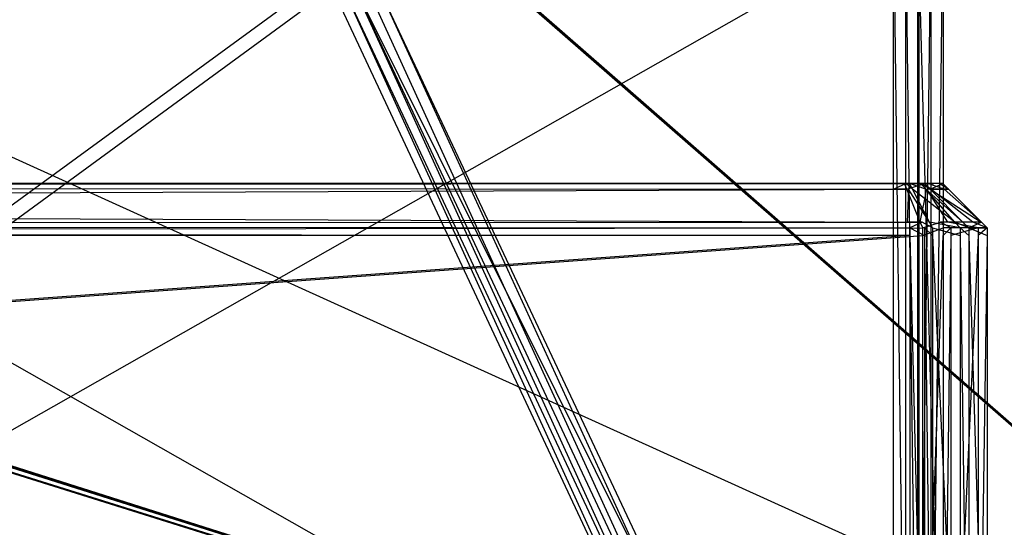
# Model space of a CAD drawing. Extents: x 0 to 1.6, y -0.5 to 0.
# Tile 153 of 192: x 1.5615 to 1.5837, y -0.4895 to -0.4781. Entities that reach past the tile are written whole.
import ezdxf

# ---------------------------------------------------------------- set-up
doc = ezdxf.new("R2010")
doc.units = 0
for name, color, linetype in [('L16_KORPUS1_0___REPLACEMTFOREMP', 7, 'CONTINUOUS'), ('L33_REGALELEMENT_0___REPLACEMTF', 7, 'CONTINUOUS'), ('L63_FRONT_FINION_2___REPLACEMTF', 7, 'CONTINUOUS'), ('L64_FRONT_FINION_1___REPLACEMTF', 7, 'CONTINUOUS'), ('L65_ABDECKPL_0___REPLACEMTFOREM', 7, 'CONTINUOUS')]:
    doc.layers.add(name, color=color, linetype=linetype)

msp = doc.modelspace()

# ---------------------------------------------------------------- linework, layer by layer
at = {"layer": 'L16_KORPUS1_0___REPLACEMTFOREMP', "color": 8}
for points, invisible_edges in [([(1.597088, -0.000594), (0.5, -0.497406), (0.5, -0.000594), (1.597088, -0.000594)], 13), ([(0.5, -0.497406), (1.597088, -0.000594), (1.597091, -0.497406), (0.5, -0.497406)], 10), ([(1.597091, -0.497404, 0.00769), (0.5, -0.000596, 0.00769), (0.5, -0.497404, 0.00769), (1.597091, -0.497404, 0.00769)], 13), ([(0.5, -0.000596, 0.00769), (1.597091, -0.497404, 0.00769), (1.597088, -0.000596, 0.00769), (0.5, -0.000596, 0.00769)], 10)]:
    msp.add_3dface(points, dxfattribs=dict(at, invisible_edges=invisible_edges))
at = {"layer": 'L33_REGALELEMENT_0___REPLACEMTF', "color": 40}
for points, invisible_edges in [([(1.581195, -0.497141, 0.345723), (1.543462, -0.475716, 0.345657), (1.543462, -0.497141, 0.345657), (1.581195, -0.497141, 0.345723)], 13), ([(1.543462, -0.475716, 0.345657), (1.581195, -0.497141, 0.345723), (1.581195, -0.475716, 0.345723), (1.543462, -0.475716, 0.345657)], 14), ([(1.581779, -0.475716, 0.012565), (1.544046, -0.497141, 0.012499), (1.544046, -0.475716, 0.012499), (1.581779, -0.475716, 0.012565)], 13), ([(1.544046, -0.497141, 0.012499), (1.581779, -0.475716, 0.012565), (1.581779, -0.497141, 0.012565), (1.544046, -0.497141, 0.012499)], 14), ([(1.58147, -0.497141, 0.345724), (1.581195, -0.475716, 0.345723), (1.581195, -0.497141, 0.345723), (1.58147, -0.497141, 0.345724)], 13), ([(1.581195, -0.475716, 0.345723), (1.58147, -0.497141, 0.345724), (1.58147, -0.475716, 0.345724), (1.581195, -0.475716, 0.345723)], 14), ([(1.581739, -0.497141, 0.345724), (1.58147, -0.475716, 0.345724), (1.58147, -0.497141, 0.345724), (1.581739, -0.497141, 0.345724)], 13), ([(1.58147, -0.475716, 0.345724), (1.581739, -0.497141, 0.345724), (1.581739, -0.475716, 0.345724), (1.58147, -0.475716, 0.345724)], 14), ([(1.58174, -0.497141, 0.345493), (1.581739, -0.475716, 0.345724), (1.581739, -0.497141, 0.345724), (1.58174, -0.497141, 0.345493)], 13), ([(1.581739, -0.475716, 0.345724), (1.58174, -0.497141, 0.345493), (1.58174, -0.475716, 0.345493), (1.581739, -0.475716, 0.345724)], 14), ([(1.582322, -0.497141, 0.012915), (1.58174, -0.475716, 0.345493), (1.58174, -0.497141, 0.345493), (1.582322, -0.497141, 0.012915)], 13), ([(1.58174, -0.475716, 0.345493), (1.582322, -0.497141, 0.012915), (1.582322, -0.475716, 0.012915), (1.58174, -0.475716, 0.345493)], 14), ([(1.582053, -0.475716, 0.012565), (1.581779, -0.497141, 0.012565), (1.581779, -0.475716, 0.012565), (1.582053, -0.475716, 0.012565)], 13), ([(1.581779, -0.497141, 0.012565), (1.582053, -0.475716, 0.012565), (1.582053, -0.497141, 0.012565), (1.581779, -0.497141, 0.012565)], 14), ([(1.582322, -0.475716, 0.012566), (1.582053, -0.497141, 0.012565), (1.582053, -0.475716, 0.012565), (1.582322, -0.475716, 0.012566)], 13), ([(1.582053, -0.497141, 0.012565), (1.582322, -0.475716, 0.012566), (1.582322, -0.497141, 0.012566), (1.582053, -0.497141, 0.012565)], 14), ([(1.582322, -0.497141, 0.012566), (1.582322, -0.475716, 0.012915), (1.582322, -0.497141, 0.012915), (1.582322, -0.497141, 0.012566)], 13), ([(1.582322, -0.475716, 0.012915), (1.582322, -0.497141, 0.012566), (1.582322, -0.475716, 0.012566), (1.582322, -0.475716, 0.012915)], 14), ([(1.568392, -0.477095, 0.332371), (1.540756, -0.497258, 0.342269), (1.533127, -0.477095, 0.332309), (1.568392, -0.477095, 0.332371)], 13), ([(1.541327, -0.497258, 0.015734), (1.568931, -0.477095, 0.024127), (1.533667, -0.477095, 0.024065), (1.541327, -0.497258, 0.015734)], 13), ([(1.540756, -0.497258, 0.342269), (1.568392, -0.477095, 0.332371), (1.577842, -0.497258, 0.342334), (1.540756, -0.497258, 0.342269)], 14), ([(1.568931, -0.477095, 0.024127), (1.541327, -0.497258, 0.015734), (1.578414, -0.497258, 0.015799), (1.568931, -0.477095, 0.024127)], 14), ([(1.568648, -0.477095, 0.332371), (1.577842, -0.497258, 0.342334), (1.568392, -0.477095, 0.332371), (1.568648, -0.477095, 0.332371)], 13), ([(1.5689, -0.477095, 0.332372), (1.578112, -0.497258, 0.342335), (1.568648, -0.477095, 0.332371), (1.5689, -0.477095, 0.332372)], 13), ([(1.577842, -0.497258, 0.342334), (1.568648, -0.477095, 0.332371), (1.578112, -0.497258, 0.342335), (1.577842, -0.497258, 0.342334)], 14), ([(1.578112, -0.497258, 0.342335), (1.5689, -0.477095, 0.332372), (1.578377, -0.497258, 0.342335), (1.578112, -0.497258, 0.342335)], 14), ([(1.5689, -0.477095, 0.332372), (1.578377, -0.497258, 0.342108), (1.578377, -0.497258, 0.342335), (1.5689, -0.477095, 0.332372)], 13), ([(1.578377, -0.497258, 0.342108), (1.5689, -0.477095, 0.332372), (1.5689, -0.477095, 0.332158), (1.578377, -0.497258, 0.342108)], 14), ([(1.5689, -0.477095, 0.332158), (1.578948, -0.497258, 0.016142), (1.578377, -0.497258, 0.342108), (1.5689, -0.477095, 0.332158)], 13), ([(1.578948, -0.497258, 0.016142), (1.5689, -0.477095, 0.332158), (1.569439, -0.477095, 0.02445), (1.578948, -0.497258, 0.016142)], 14), ([(1.578414, -0.497258, 0.015799), (1.569188, -0.477095, 0.024127), (1.568931, -0.477095, 0.024127), (1.578414, -0.497258, 0.015799)], 13), ([(1.578683, -0.497258, 0.015799), (1.56944, -0.477095, 0.024128), (1.569188, -0.477095, 0.024127), (1.578683, -0.497258, 0.015799)], 13), ([(1.569188, -0.477095, 0.024127), (1.578414, -0.497258, 0.015799), (1.578683, -0.497258, 0.015799), (1.569188, -0.477095, 0.024127)], 14), ([(1.569439, -0.477095, 0.02445), (1.578948, -0.497258, 0.0158), (1.578948, -0.497258, 0.016142), (1.569439, -0.477095, 0.02445)], 13), ([(1.578948, -0.497258, 0.0158), (1.569439, -0.477095, 0.02445), (1.56944, -0.477095, 0.024128), (1.578948, -0.497258, 0.0158)], 14), ([(1.56944, -0.477095, 0.024128), (1.578683, -0.497258, 0.015799), (1.578948, -0.497258, 0.0158), (1.56944, -0.477095, 0.024128)], 14)]:
    msp.add_3dface(points, dxfattribs=dict(at, invisible_edges=invisible_edges))
at = {"layer": 'L63_FRONT_FINION_2___REPLACEMTF', "color": 250}
for points, invisible_edges in [([(1.393014, -0.481792, 0.58729), (1.581154, -0.481792, 0.587418), (1.393015, -0.481792, 0.587088), (1.393014, -0.481792, 0.58729)], 13), ([(1.581154, -0.481792, 0.587418), (1.393014, -0.481792, 0.58729), (1.581154, -0.481792, 0.587619), (1.581154, -0.481792, 0.587418)], 14), ([(1.393015, -0.481792, 0.587088), (1.581444, -0.481792, 0.349894), (1.39343, -0.481792, 0.349565), (1.393015, -0.481792, 0.587088)], 13), ([(1.581444, -0.481792, 0.349894), (1.393015, -0.481792, 0.587088), (1.581664, -0.481792, 0.349895), (1.581444, -0.481792, 0.349894)], 10), ([(1.581664, -0.481792, 0.349895), (1.393015, -0.481792, 0.587088), (1.581831, -0.481792, 0.349908), (1.581664, -0.481792, 0.349895)], 13), ([(1.581831, -0.481792, 0.349908), (1.393015, -0.481792, 0.587088), (1.582087, -0.481792, 0.350165), (1.581831, -0.481792, 0.349908)], 10), ([(1.582087, -0.481792, 0.350165), (1.393015, -0.481792, 0.587088), (1.582113, -0.481792, 0.350322), (1.582087, -0.481792, 0.350165)], 13), ([(1.582113, -0.481792, 0.350322), (1.393015, -0.481792, 0.587088), (1.582113, -0.481792, 0.350618), (1.582113, -0.481792, 0.350322)], 10), ([(1.582113, -0.481792, 0.350618), (1.393015, -0.481792, 0.587088), (1.581699, -0.481792, 0.586739), (1.582113, -0.481792, 0.350618)], 13), ([(1.581699, -0.481792, 0.586739), (1.393015, -0.481792, 0.587088), (1.581699, -0.481792, 0.587007), (1.581699, -0.481792, 0.586739)], 10), ([(1.581699, -0.481792, 0.587007), (1.393015, -0.481792, 0.587088), (1.581677, -0.481792, 0.587144), (1.581699, -0.481792, 0.587007)], 15), ([(1.581677, -0.481792, 0.587144), (1.393015, -0.481792, 0.587088), (1.581154, -0.481792, 0.587418), (1.581677, -0.481792, 0.587144)], 15), ([(1.39343, -0.481792, 0.349565), (1.581444, -0.481792, 0.349693), (1.393431, -0.481792, 0.349363), (1.39343, -0.481792, 0.349565)], 13), ([(1.581444, -0.481792, 0.349693), (1.39343, -0.481792, 0.349565), (1.581444, -0.481792, 0.349894), (1.581444, -0.481792, 0.349693)], 14), ([(1.581677, -0.481792, 0.587144), (1.581154, -0.481792, 0.587418), (1.581417, -0.481792, 0.587403), (1.581677, -0.481792, 0.587144)], 15), ([(1.581417, -0.481792, 0.587403), (1.581154, -0.481792, 0.587418), (1.581329, -0.481792, 0.587418), (1.581417, -0.481792, 0.587403)], 15), ([(1.581154, -0.481792, 0.587619), (1.581329, -0.481792, 0.587418), (1.581154, -0.481792, 0.587418), (1.581154, -0.481792, 0.587619)], 13), ([(1.581329, -0.481792, 0.587418), (1.581154, -0.481792, 0.587619), (1.581485, -0.481792, 0.58762), (1.581329, -0.481792, 0.587418)], 14), ([(1.581329, -0.481792, 0.587418), (1.58156, -0.481792, 0.587545), (1.581417, -0.481792, 0.587403), (1.581329, -0.481792, 0.587418)], 13), ([(1.58156, -0.481792, 0.587545), (1.581329, -0.481792, 0.587418), (1.581485, -0.481792, 0.58762), (1.58156, -0.481792, 0.587545)], 14), ([(1.581417, -0.481792, 0.587403), (1.581819, -0.481792, 0.587287), (1.581677, -0.481792, 0.587144), (1.581417, -0.481792, 0.587403)], 13), ([(1.581819, -0.481792, 0.587287), (1.581417, -0.481792, 0.587403), (1.58156, -0.481792, 0.587545), (1.581819, -0.481792, 0.587287)], 14), ([(1.581444, -0.481792, 0.349894), (1.581902, -0.481792, 0.349693), (1.581444, -0.481792, 0.349693), (1.581444, -0.481792, 0.349894)], 13), ([(1.581902, -0.481792, 0.349693), (1.581444, -0.481792, 0.349894), (1.581664, -0.481792, 0.349895), (1.581902, -0.481792, 0.349693)], 14), ([(1.581664, -0.481792, 0.349895), (1.581974, -0.481792, 0.349766), (1.581902, -0.481792, 0.349693), (1.581664, -0.481792, 0.349895)], 13), ([(1.581974, -0.481792, 0.349766), (1.581664, -0.481792, 0.349895), (1.581831, -0.481792, 0.349908), (1.581974, -0.481792, 0.349766)], 14), ([(1.581677, -0.481792, 0.587144), (1.5819, -0.481792, 0.587206), (1.581699, -0.481792, 0.587007), (1.581677, -0.481792, 0.587144)], 13), ([(1.5819, -0.481792, 0.587206), (1.581677, -0.481792, 0.587144), (1.581819, -0.481792, 0.587287), (1.5819, -0.481792, 0.587206)], 14), ([(1.581699, -0.481792, 0.587007), (1.581901, -0.481792, 0.586739), (1.581699, -0.481792, 0.586739), (1.581699, -0.481792, 0.587007)], 13), ([(1.581901, -0.481792, 0.586739), (1.581699, -0.481792, 0.587007), (1.5819, -0.481792, 0.587206), (1.581901, -0.481792, 0.586739)], 14), ([(1.581699, -0.481792, 0.586739), (1.582314, -0.481792, 0.350618), (1.582113, -0.481792, 0.350618), (1.581699, -0.481792, 0.586739)], 13), ([(1.582314, -0.481792, 0.350618), (1.581699, -0.481792, 0.586739), (1.581901, -0.481792, 0.586739), (1.582314, -0.481792, 0.350618)], 14), ([(1.581831, -0.481792, 0.349908), (1.58223, -0.481792, 0.350023), (1.581974, -0.481792, 0.349766), (1.581831, -0.481792, 0.349908)], 13), ([(1.58223, -0.481792, 0.350023), (1.581831, -0.481792, 0.349908), (1.582087, -0.481792, 0.350165), (1.58223, -0.481792, 0.350023)], 14), ([(1.582087, -0.481792, 0.350165), (1.582315, -0.481792, 0.350108), (1.58223, -0.481792, 0.350023), (1.582087, -0.481792, 0.350165)], 13), ([(1.582315, -0.481792, 0.350108), (1.582087, -0.481792, 0.350165), (1.582113, -0.481792, 0.350322), (1.582315, -0.481792, 0.350108)], 14), ([(1.582113, -0.481792, 0.350322), (1.582314, -0.481792, 0.350618), (1.582315, -0.481792, 0.350108), (1.582113, -0.481792, 0.350322)], 13), ([(1.582314, -0.481792, 0.350618), (1.582113, -0.481792, 0.350322), (1.582113, -0.481792, 0.350618), (1.582314, -0.481792, 0.350618)], 14)]:
    msp.add_3dface(points, dxfattribs=dict(at, invisible_edges=invisible_edges))
at = {"layer": 'L64_FRONT_FINION_1___REPLACEMTF', "color": 8}
for points, invisible_edges in [([(1.581207, -0.481919, 0.587747), (1.393014, -0.481792, 0.58729), (1.393014, -0.481919, 0.587417), (1.581207, -0.481919, 0.587747)], 13), ([(1.393014, -0.481792, 0.58729), (1.581207, -0.481919, 0.587747), (1.581154, -0.481792, 0.587619), (1.393014, -0.481792, 0.58729)], 14), ([(1.581444, -0.481792, 0.349693), (1.393431, -0.481919, 0.349236), (1.393431, -0.481792, 0.349363), (1.581444, -0.481792, 0.349693)], 13), ([(1.393431, -0.481919, 0.349236), (1.581444, -0.481792, 0.349693), (1.581497, -0.481919, 0.349565), (1.393431, -0.481919, 0.349236)], 14), ([(1.581207, -0.481919, 0.587747), (1.581485, -0.481792, 0.58762), (1.581154, -0.481792, 0.587619), (1.581207, -0.481919, 0.587747)], 13), ([(1.581485, -0.481792, 0.58762), (1.581207, -0.481919, 0.587747), (1.581538, -0.481919, 0.587747), (1.581485, -0.481792, 0.58762)], 14), ([(1.581902, -0.481792, 0.349693), (1.581497, -0.481919, 0.349565), (1.581444, -0.481792, 0.349693), (1.581902, -0.481792, 0.349693)], 13), ([(1.581485, -0.481792, 0.58762), (1.581626, -0.481919, 0.587659), (1.58156, -0.481792, 0.587545), (1.581485, -0.481792, 0.58762)], 13), ([(1.581626, -0.481919, 0.587659), (1.581485, -0.481792, 0.58762), (1.581538, -0.481919, 0.587747), (1.581626, -0.481919, 0.587659)], 14), ([(1.581497, -0.481919, 0.349565), (1.581902, -0.481792, 0.349693), (1.581955, -0.481919, 0.349566), (1.581497, -0.481919, 0.349565)], 14), ([(1.58156, -0.481792, 0.587545), (1.581932, -0.481919, 0.587354), (1.581819, -0.481792, 0.587287), (1.58156, -0.481792, 0.587545)], 13), ([(1.581932, -0.481919, 0.587354), (1.58156, -0.481792, 0.587545), (1.581626, -0.481919, 0.587659), (1.581932, -0.481919, 0.587354)], 14), ([(1.581819, -0.481792, 0.587287), (1.582027, -0.481919, 0.587259), (1.5819, -0.481792, 0.587206), (1.581819, -0.481792, 0.587287)], 13), ([(1.582027, -0.481919, 0.587259), (1.581819, -0.481792, 0.587287), (1.581932, -0.481919, 0.587354), (1.582027, -0.481919, 0.587259)], 14), ([(1.5819, -0.481792, 0.587206), (1.582028, -0.481919, 0.586792), (1.581901, -0.481792, 0.586739), (1.5819, -0.481792, 0.587206)], 13), ([(1.582028, -0.481919, 0.586792), (1.5819, -0.481792, 0.587206), (1.582027, -0.481919, 0.587259), (1.582028, -0.481919, 0.586792)], 14), ([(1.582028, -0.481919, 0.586792), (1.582314, -0.481792, 0.350618), (1.581901, -0.481792, 0.586739), (1.582028, -0.481919, 0.586792)], 14), ([(1.581902, -0.481792, 0.349693), (1.58204, -0.481919, 0.349651), (1.581955, -0.481919, 0.349566), (1.581902, -0.481792, 0.349693)], 13), ([(1.58204, -0.481919, 0.349651), (1.581902, -0.481792, 0.349693), (1.581974, -0.481792, 0.349766), (1.58204, -0.481919, 0.349651)], 14), ([(1.581974, -0.481792, 0.349766), (1.582343, -0.481919, 0.349955), (1.58204, -0.481919, 0.349651), (1.581974, -0.481792, 0.349766)], 13), ([(1.582343, -0.481919, 0.349955), (1.581974, -0.481792, 0.349766), (1.58223, -0.481792, 0.350023), (1.582343, -0.481919, 0.349955)], 14), ([(1.582314, -0.481792, 0.350618), (1.582028, -0.481919, 0.586792), (1.582442, -0.481919, 0.350566), (1.582314, -0.481792, 0.350618)], 13), ([(1.58223, -0.481792, 0.350023), (1.582443, -0.481919, 0.350056), (1.582343, -0.481919, 0.349955), (1.58223, -0.481792, 0.350023)], 13), ([(1.582443, -0.481919, 0.350056), (1.58223, -0.481792, 0.350023), (1.582315, -0.481792, 0.350108), (1.582443, -0.481919, 0.350056)], 14), ([(1.582442, -0.481919, 0.350566), (1.582315, -0.481792, 0.350108), (1.582314, -0.481792, 0.350618), (1.582442, -0.481919, 0.350566)], 14), ([(1.582315, -0.481792, 0.350108), (1.582442, -0.481919, 0.350566), (1.582443, -0.481919, 0.350056), (1.582315, -0.481792, 0.350108)], 13), ([(1.581511, -0.482659, 0.588486), (1.393014, -0.481919, 0.587417), (1.393013, -0.482659, 0.588156), (1.581511, -0.482659, 0.588486)], 13), ([(1.393014, -0.481919, 0.587417), (1.581511, -0.482659, 0.588486), (1.581207, -0.481919, 0.587747), (1.393014, -0.481919, 0.587417)], 14), ([(1.581497, -0.481919, 0.349565), (1.393432, -0.482659, 0.348497), (1.393431, -0.481919, 0.349236), (1.581497, -0.481919, 0.349565)], 13), ([(1.393432, -0.482659, 0.348497), (1.581497, -0.481919, 0.349565), (1.581804, -0.482659, 0.348827), (1.393432, -0.482659, 0.348497)], 14), ([(1.581511, -0.482659, 0.588486), (1.581538, -0.481919, 0.587747), (1.581207, -0.481919, 0.587747), (1.581511, -0.482659, 0.588486)], 13), ([(1.581955, -0.481919, 0.349566), (1.581804, -0.482659, 0.348827), (1.581497, -0.481919, 0.349565), (1.581955, -0.481919, 0.349566)], 13), ([(1.581538, -0.481919, 0.587747), (1.581511, -0.482659, 0.588486), (1.581843, -0.482659, 0.588487), (1.581538, -0.481919, 0.587747)], 14), ([(1.581538, -0.481919, 0.587747), (1.582009, -0.482659, 0.588321), (1.581626, -0.481919, 0.587659), (1.581538, -0.481919, 0.587747)], 13), ([(1.582009, -0.482659, 0.588321), (1.581538, -0.481919, 0.587747), (1.581843, -0.482659, 0.588487), (1.582009, -0.482659, 0.588321)], 14), ([(1.581626, -0.481919, 0.587659), (1.582587, -0.482659, 0.587746), (1.581932, -0.481919, 0.587354), (1.581626, -0.481919, 0.587659)], 13), ([(1.582587, -0.482659, 0.587746), (1.581626, -0.481919, 0.587659), (1.582009, -0.482659, 0.588321), (1.582587, -0.482659, 0.587746)], 14), ([(1.581804, -0.482659, 0.348827), (1.581955, -0.481919, 0.349566), (1.582262, -0.482659, 0.348828), (1.581804, -0.482659, 0.348827)], 14), ([(1.581932, -0.481919, 0.587354), (1.582766, -0.482659, 0.587567), (1.582027, -0.481919, 0.587259), (1.581932, -0.481919, 0.587354)], 13), ([(1.582766, -0.482659, 0.587567), (1.581932, -0.481919, 0.587354), (1.582587, -0.482659, 0.587746), (1.582766, -0.482659, 0.587567)], 14), ([(1.581955, -0.481919, 0.349566), (1.582423, -0.482659, 0.348988), (1.582262, -0.482659, 0.348828), (1.581955, -0.481919, 0.349566)], 13), ([(1.582423, -0.482659, 0.348988), (1.581955, -0.481919, 0.349566), (1.58204, -0.481919, 0.349651), (1.582423, -0.482659, 0.348988)], 14), ([(1.582767, -0.482659, 0.587099), (1.582027, -0.481919, 0.587259), (1.582766, -0.482659, 0.587567), (1.582767, -0.482659, 0.587099)], 13), ([(1.582027, -0.481919, 0.587259), (1.582767, -0.482659, 0.587099), (1.582028, -0.481919, 0.586792), (1.582027, -0.481919, 0.587259)], 14), ([(1.583182, -0.482659, 0.350262), (1.582028, -0.481919, 0.586792), (1.582767, -0.482659, 0.587099), (1.583182, -0.482659, 0.350262)], 13), ([(1.582028, -0.481919, 0.586792), (1.583182, -0.482659, 0.350262), (1.582442, -0.481919, 0.350566), (1.582028, -0.481919, 0.586792)], 14), ([(1.58204, -0.481919, 0.349651), (1.582994, -0.482659, 0.349561), (1.582423, -0.482659, 0.348988), (1.58204, -0.481919, 0.349651)], 13), ([(1.582994, -0.482659, 0.349561), (1.58204, -0.481919, 0.349651), (1.582343, -0.481919, 0.349955), (1.582994, -0.482659, 0.349561)], 14), ([(1.582343, -0.481919, 0.349955), (1.583183, -0.482659, 0.349751), (1.582994, -0.482659, 0.349561), (1.582343, -0.481919, 0.349955)], 13), ([(1.583183, -0.482659, 0.349751), (1.582343, -0.481919, 0.349955), (1.582443, -0.481919, 0.350056), (1.583183, -0.482659, 0.349751)], 14), ([(1.583183, -0.482659, 0.349751), (1.582442, -0.481919, 0.350566), (1.583182, -0.482659, 0.350262), (1.583183, -0.482659, 0.349751)], 13), ([(1.582442, -0.481919, 0.350566), (1.583183, -0.482659, 0.349751), (1.582443, -0.481919, 0.350056), (1.582442, -0.481919, 0.350566)], 14), ([(1.581566, -0.482792, 0.588619), (1.393013, -0.482659, 0.588156), (1.393012, -0.482792, 0.588289), (1.581566, -0.482792, 0.588619)], 13), ([(1.393013, -0.482659, 0.588156), (1.581566, -0.482792, 0.588619), (1.581511, -0.482659, 0.588486), (1.393013, -0.482659, 0.588156)], 14), ([(1.581804, -0.482659, 0.348827), (1.393433, -0.482792, 0.348364), (1.393432, -0.482659, 0.348497), (1.581804, -0.482659, 0.348827)], 13), ([(1.393433, -0.482792, 0.348364), (1.581804, -0.482659, 0.348827), (1.581859, -0.482792, 0.348694), (1.393433, -0.482792, 0.348364)], 14), ([(1.581566, -0.482792, 0.588619), (1.581843, -0.482659, 0.588487), (1.581511, -0.482659, 0.588486), (1.581566, -0.482792, 0.588619)], 13), ([(1.581843, -0.482659, 0.588487), (1.581566, -0.482792, 0.588619), (1.581898, -0.482792, 0.58862), (1.581843, -0.482659, 0.588487)], 14), ([(1.582262, -0.482659, 0.348828), (1.581859, -0.482792, 0.348694), (1.581804, -0.482659, 0.348827), (1.582262, -0.482659, 0.348828)], 13), ([(1.581843, -0.482659, 0.588487), (1.582078, -0.482792, 0.58844), (1.582009, -0.482659, 0.588321), (1.581843, -0.482659, 0.588487)], 13), ([(1.582078, -0.482792, 0.58844), (1.581843, -0.482659, 0.588487), (1.581898, -0.482792, 0.58862), (1.582078, -0.482792, 0.58844)], 14), ([(1.581859, -0.482792, 0.348694), (1.582262, -0.482659, 0.348828), (1.582318, -0.482792, 0.348695), (1.581859, -0.482792, 0.348694)], 14), ([(1.582009, -0.482659, 0.588321), (1.582704, -0.482792, 0.587816), (1.582587, -0.482659, 0.587746), (1.582009, -0.482659, 0.588321)], 13), ([(1.582704, -0.482792, 0.587816), (1.582009, -0.482659, 0.588321), (1.582078, -0.482792, 0.58844), (1.582704, -0.482792, 0.587816)], 14), ([(1.582262, -0.482659, 0.348828), (1.582492, -0.482792, 0.348869), (1.582318, -0.482792, 0.348695), (1.582262, -0.482659, 0.348828)], 13), ([(1.582492, -0.482792, 0.348869), (1.582262, -0.482659, 0.348828), (1.582423, -0.482659, 0.348988), (1.582492, -0.482792, 0.348869)], 14), ([(1.582423, -0.482659, 0.348988), (1.583111, -0.482792, 0.34949), (1.582492, -0.482792, 0.348869), (1.582423, -0.482659, 0.348988)], 13), ([(1.583111, -0.482792, 0.34949), (1.582423, -0.482659, 0.348988), (1.582994, -0.482659, 0.349561), (1.583111, -0.482792, 0.34949)], 14), ([(1.582587, -0.482659, 0.587746), (1.582899, -0.482792, 0.587622), (1.582766, -0.482659, 0.587567), (1.582587, -0.482659, 0.587746)], 13), ([(1.582899, -0.482792, 0.587622), (1.582587, -0.482659, 0.587746), (1.582704, -0.482792, 0.587816), (1.582899, -0.482792, 0.587622)], 14), ([(1.582766, -0.482659, 0.587567), (1.5829, -0.482792, 0.587154), (1.582767, -0.482659, 0.587099), (1.582766, -0.482659, 0.587567)], 13), ([(1.5829, -0.482792, 0.587154), (1.582766, -0.482659, 0.587567), (1.582899, -0.482792, 0.587622), (1.5829, -0.482792, 0.587154)], 14), ([(1.5829, -0.482792, 0.587154), (1.583182, -0.482659, 0.350262), (1.582767, -0.482659, 0.587099), (1.5829, -0.482792, 0.587154)], 14), ([(1.583182, -0.482659, 0.350262), (1.5829, -0.482792, 0.587154), (1.583315, -0.482792, 0.350207), (1.583182, -0.482659, 0.350262)], 13), ([(1.582994, -0.482659, 0.349561), (1.583316, -0.482792, 0.349696), (1.583111, -0.482792, 0.34949), (1.582994, -0.482659, 0.349561)], 13), ([(1.583316, -0.482792, 0.349696), (1.582994, -0.482659, 0.349561), (1.583183, -0.482659, 0.349751), (1.583316, -0.482792, 0.349696)], 14), ([(1.583315, -0.482792, 0.350207), (1.583183, -0.482659, 0.349751), (1.583182, -0.482659, 0.350262), (1.583315, -0.482792, 0.350207)], 14), ([(1.583183, -0.482659, 0.349751), (1.583315, -0.482792, 0.350207), (1.583316, -0.482792, 0.349696), (1.583183, -0.482659, 0.349751)], 13), ([(1.581566, -0.482963, 0.588619), (1.393012, -0.482792, 0.588289), (1.393012, -0.482963, 0.588289), (1.581566, -0.482963, 0.588619)], 13), ([(1.393012, -0.482792, 0.588289), (1.581566, -0.482963, 0.588619), (1.581566, -0.482792, 0.588619), (1.393012, -0.482792, 0.588289)], 14), ([(1.581859, -0.482792, 0.348694), (1.393433, -0.482963, 0.348364), (1.393433, -0.482792, 0.348364), (1.581859, -0.482792, 0.348694)], 13), ([(1.393433, -0.482963, 0.348364), (1.581859, -0.482792, 0.348694), (1.581859, -0.482963, 0.348694), (1.393433, -0.482963, 0.348364)], 14), ([(1.581898, -0.482963, 0.58862), (1.581566, -0.482792, 0.588619), (1.581566, -0.482963, 0.588619), (1.581898, -0.482963, 0.58862)], 13), ([(1.581566, -0.482792, 0.588619), (1.581898, -0.482963, 0.58862), (1.581898, -0.482792, 0.58862), (1.581566, -0.482792, 0.588619)], 14), ([(1.582318, -0.482792, 0.348695), (1.581859, -0.482963, 0.348694), (1.581859, -0.482792, 0.348694), (1.582318, -0.482792, 0.348695)], 13), ([(1.581859, -0.482963, 0.348694), (1.582318, -0.482792, 0.348695), (1.582318, -0.482963, 0.348695), (1.581859, -0.482963, 0.348694)], 14), ([(1.582078, -0.482963, 0.58844), (1.581898, -0.482792, 0.58862), (1.581898, -0.482963, 0.58862), (1.582078, -0.482963, 0.58844)], 13), ([(1.581898, -0.482792, 0.58862), (1.582078, -0.482963, 0.58844), (1.582078, -0.482792, 0.58844), (1.581898, -0.482792, 0.58862)], 14), ([(1.582704, -0.482963, 0.587816), (1.582078, -0.482792, 0.58844), (1.582078, -0.482963, 0.58844), (1.582704, -0.482963, 0.587816)], 13), ([(1.582078, -0.482792, 0.58844), (1.582704, -0.482963, 0.587816), (1.582704, -0.482792, 0.587816), (1.582078, -0.482792, 0.58844)], 14), ([(1.582318, -0.482963, 0.348695), (1.582492, -0.482792, 0.348869), (1.582492, -0.482963, 0.348869), (1.582318, -0.482963, 0.348695)], 13), ([(1.582492, -0.482792, 0.348869), (1.582318, -0.482963, 0.348695), (1.582318, -0.482792, 0.348695), (1.582492, -0.482792, 0.348869)], 14), ([(1.582492, -0.482963, 0.348869), (1.583111, -0.482792, 0.34949), (1.583111, -0.482963, 0.34949), (1.582492, -0.482963, 0.348869)], 13), ([(1.583111, -0.482792, 0.34949), (1.582492, -0.482963, 0.348869), (1.582492, -0.482792, 0.348869), (1.583111, -0.482792, 0.34949)], 14), ([(1.582899, -0.482963, 0.587622), (1.582704, -0.482792, 0.587816), (1.582704, -0.482963, 0.587816), (1.582899, -0.482963, 0.587622)], 13), ([(1.582704, -0.482792, 0.587816), (1.582899, -0.482963, 0.587622), (1.582899, -0.482792, 0.587622), (1.582704, -0.482792, 0.587816)], 14), ([(1.5829, -0.482963, 0.587154), (1.582899, -0.482792, 0.587622), (1.582899, -0.482963, 0.587622), (1.5829, -0.482963, 0.587154)], 13), ([(1.582899, -0.482792, 0.587622), (1.5829, -0.482963, 0.587154), (1.5829, -0.482792, 0.587154), (1.582899, -0.482792, 0.587622)], 14), ([(1.583315, -0.482963, 0.350207), (1.5829, -0.482792, 0.587154), (1.5829, -0.482963, 0.587154), (1.583315, -0.482963, 0.350207)], 13), ([(1.5829, -0.482792, 0.587154), (1.583315, -0.482963, 0.350207), (1.583315, -0.482792, 0.350207), (1.5829, -0.482792, 0.587154)], 14), ([(1.583111, -0.482963, 0.34949), (1.583316, -0.482792, 0.349696), (1.583316, -0.482963, 0.349696), (1.583111, -0.482963, 0.34949)], 13), ([(1.583316, -0.482792, 0.349696), (1.583111, -0.482963, 0.34949), (1.583111, -0.482792, 0.34949), (1.583316, -0.482792, 0.349696)], 14), ([(1.583316, -0.482963, 0.349696), (1.583315, -0.482792, 0.350207), (1.583315, -0.482963, 0.350207), (1.583316, -0.482963, 0.349696)], 13), ([(1.583315, -0.482792, 0.350207), (1.583316, -0.482963, 0.349696), (1.583316, -0.482792, 0.349696), (1.583315, -0.482792, 0.350207)], 14), ([(1.393012, -0.496623, 0.588289), (1.581566, -0.482963, 0.588619), (1.393012, -0.482963, 0.588289), (1.393012, -0.496623, 0.588289)], 13), ([(1.581566, -0.482963, 0.588619), (1.393012, -0.496623, 0.588289), (1.581566, -0.496623, 0.588619), (1.581566, -0.482963, 0.588619)], 14), ([(1.581859, -0.482963, 0.348694), (1.393433, -0.496623, 0.348364), (1.393433, -0.482963, 0.348364), (1.581859, -0.482963, 0.348694)], 13), ([(1.393433, -0.496623, 0.348364), (1.581859, -0.482963, 0.348694), (1.581859, -0.496623, 0.348694), (1.393433, -0.496623, 0.348364)], 14), ([(1.581898, -0.496623, 0.58862), (1.581566, -0.482963, 0.588619), (1.581566, -0.496623, 0.588619), (1.581898, -0.496623, 0.58862)], 13), ([(1.581566, -0.482963, 0.588619), (1.581898, -0.496623, 0.58862), (1.581898, -0.482963, 0.58862), (1.581566, -0.482963, 0.588619)], 14), ([(1.582318, -0.482963, 0.348695), (1.581859, -0.496623, 0.348694), (1.581859, -0.482963, 0.348694), (1.582318, -0.482963, 0.348695)], 13), ([(1.581859, -0.496623, 0.348694), (1.582318, -0.482963, 0.348695), (1.582318, -0.496623, 0.348695), (1.581859, -0.496623, 0.348694)], 14), ([(1.582078, -0.496623, 0.58844), (1.581898, -0.482963, 0.58862), (1.581898, -0.496623, 0.58862), (1.582078, -0.496623, 0.58844)], 13), ([(1.581898, -0.482963, 0.58862), (1.582078, -0.496623, 0.58844), (1.582078, -0.482963, 0.58844), (1.581898, -0.482963, 0.58862)], 14), ([(1.582704, -0.496623, 0.587816), (1.582078, -0.482963, 0.58844), (1.582078, -0.496623, 0.58844), (1.582704, -0.496623, 0.587816)], 13), ([(1.582078, -0.482963, 0.58844), (1.582704, -0.496623, 0.587816), (1.582704, -0.482963, 0.587816), (1.582078, -0.482963, 0.58844)], 14), ([(1.582318, -0.496623, 0.348695), (1.582492, -0.482963, 0.348869), (1.582492, -0.496623, 0.348869), (1.582318, -0.496623, 0.348695)], 13), ([(1.582492, -0.482963, 0.348869), (1.582318, -0.496623, 0.348695), (1.582318, -0.482963, 0.348695), (1.582492, -0.482963, 0.348869)], 14), ([(1.582492, -0.496623, 0.348869), (1.583111, -0.482963, 0.34949), (1.583111, -0.496623, 0.34949), (1.582492, -0.496623, 0.348869)], 13), ([(1.583111, -0.482963, 0.34949), (1.582492, -0.496623, 0.348869), (1.582492, -0.482963, 0.348869), (1.583111, -0.482963, 0.34949)], 14), ([(1.582899, -0.496623, 0.587622), (1.582704, -0.482963, 0.587816), (1.582704, -0.496623, 0.587816), (1.582899, -0.496623, 0.587622)], 13), ([(1.582704, -0.482963, 0.587816), (1.582899, -0.496623, 0.587622), (1.582899, -0.482963, 0.587622), (1.582704, -0.482963, 0.587816)], 14), ([(1.5829, -0.496623, 0.587154), (1.582899, -0.482963, 0.587622), (1.582899, -0.496623, 0.587622), (1.5829, -0.496623, 0.587154)], 13), ([(1.582899, -0.482963, 0.587622), (1.5829, -0.496623, 0.587154), (1.5829, -0.482963, 0.587154), (1.582899, -0.482963, 0.587622)], 14), ([(1.583315, -0.496623, 0.350207), (1.5829, -0.482963, 0.587154), (1.5829, -0.496623, 0.587154), (1.583315, -0.496623, 0.350207)], 13), ([(1.5829, -0.482963, 0.587154), (1.583315, -0.496623, 0.350207), (1.583315, -0.482963, 0.350207), (1.5829, -0.482963, 0.587154)], 14), ([(1.583111, -0.496623, 0.34949), (1.583316, -0.482963, 0.349696), (1.583316, -0.496623, 0.349696), (1.583111, -0.496623, 0.34949)], 13), ([(1.583316, -0.482963, 0.349696), (1.583111, -0.496623, 0.34949), (1.583111, -0.482963, 0.34949), (1.583316, -0.482963, 0.349696)], 14), ([(1.583316, -0.496623, 0.349696), (1.583315, -0.482963, 0.350207), (1.583315, -0.496623, 0.350207), (1.583316, -0.496623, 0.349696)], 13), ([(1.583315, -0.482963, 0.350207), (1.583316, -0.496623, 0.349696), (1.583316, -0.482963, 0.349696), (1.583315, -0.482963, 0.350207)], 14)]:
    msp.add_3dface(points, dxfattribs=dict(at, invisible_edges=invisible_edges))
at = {"layer": 'L65_ABDECKPL_0___REPLACEMTFOREM', "color": 39}
for points, invisible_edges in [([(1.026951, -0.00115, 0.602707), (1.598384, -0.49991, 0.602707), (1.027011, -0.00109, 0.602707), (1.026951, -0.00115, 0.602707)], 10), ([(1.598384, -0.499907, 0.590697), (1.026953, -0.001153, 0.590697), (1.027012, -0.001093, 0.590697), (1.598384, -0.499907, 0.590697)], 10), ([(1.027011, -0.00109, 0.602707), (1.598384, -0.49991, 0.602707), (1.027235, -0.00109, 0.602707), (1.027011, -0.00109, 0.602707)], 13), ([(1.598384, -0.499907, 0.590697), (1.027012, -0.001093, 0.590697), (1.027235, -0.001093, 0.590697), (1.598384, -0.499907, 0.590697)], 13), ([(1.027235, -0.00109, 0.602707), (1.598384, -0.49991, 0.602707), (1.598335, -0.00109, 0.602707), (1.027235, -0.00109, 0.602707)], 10), ([(1.598384, -0.499907, 0.590697), (1.027235, -0.001093, 0.590697), (1.598335, -0.001093, 0.590697), (1.598384, -0.499907, 0.590697)], 10), ([(1.026705, -0.001396, 0.602707), (1.598384, -0.49991, 0.602707), (1.026951, -0.00115, 0.602707), (1.026705, -0.001396, 0.602707)], 13), ([(1.598384, -0.499907, 0.590697), (1.026708, -0.001398, 0.590697), (1.026953, -0.001153, 0.590697), (1.598384, -0.499907, 0.590697)], 13), ([(1.02665, -0.001452, 0.602707), (1.598384, -0.49991, 0.602707), (1.026705, -0.001396, 0.602707), (1.02665, -0.001452, 0.602707)], 10), ([(1.02665, -0.001682, 0.602707), (1.598384, -0.49991, 0.602707), (1.02665, -0.001452, 0.602707), (1.02665, -0.001682, 0.602707)], 13), ([(1.598384, -0.499907, 0.590697), (1.026653, -0.319184, 0.590697), (1.026708, -0.001398, 0.590697), (1.598384, -0.499907, 0.590697)], 10), ([(1.02665, -0.318933, 0.602707), (1.598384, -0.49991, 0.602707), (1.02665, -0.001682, 0.602707), (1.02665, -0.318933, 0.602707)], 10), ([(1.02665, -0.319183, 0.602707), (1.598384, -0.49991, 0.602707), (1.02665, -0.318933, 0.602707), (1.02665, -0.319183, 0.602707)], 13), ([(1.026461, -0.319372, 0.602707), (1.598384, -0.49991, 0.602707), (1.02665, -0.319183, 0.602707), (1.026461, -0.319372, 0.602707)], 10), ([(1.598384, -0.499907, 0.590697), (1.026463, -0.319374, 0.590697), (1.026653, -0.319184, 0.590697), (1.598384, -0.499907, 0.590697)], 13), ([(1.025201, -0.320631, 0.602707), (1.598384, -0.49991, 0.602707), (1.026461, -0.319372, 0.602707), (1.025201, -0.320631, 0.602707)], 13), ([(1.598384, -0.499907, 0.590697), (1.025203, -0.320634, 0.590697), (1.026463, -0.319374, 0.590697), (1.598384, -0.499907, 0.590697)], 10), ([(1.598384, -0.49991, 0.602707), (0.8, -0.320821, 0.602707), (0.8, -0.49991, 0.602707), (1.598384, -0.49991, 0.602707)], 13), ([(0.8, -0.320821, 0.602707), (1.598384, -0.49991, 0.602707), (1.024808, -0.320821, 0.602707), (0.8, -0.320821, 0.602707)], 10), ([(0.8, -0.320824, 0.590697), (1.598384, -0.499907, 0.590697), (0.8, -0.499907, 0.590697), (0.8, -0.320824, 0.590697)], 10), ([(1.598384, -0.499907, 0.590697), (0.8, -0.320824, 0.590697), (1.024808, -0.320824, 0.590697), (1.598384, -0.499907, 0.590697)], 13), ([(1.024808, -0.320821, 0.602707), (1.598384, -0.49991, 0.602707), (1.025011, -0.320821, 0.602707), (1.024808, -0.320821, 0.602707)], 13), ([(1.598384, -0.499907, 0.590697), (1.024808, -0.320824, 0.590697), (1.025012, -0.320824, 0.590697), (1.598384, -0.499907, 0.590697)], 10), ([(1.025011, -0.320821, 0.602707), (1.598384, -0.49991, 0.602707), (1.025201, -0.320631, 0.602707), (1.025011, -0.320821, 0.602707)], 10), ([(1.598384, -0.499907, 0.590697), (1.025012, -0.320824, 0.590697), (1.025203, -0.320634, 0.590697), (1.598384, -0.499907, 0.590697)], 13)]:
    msp.add_3dface(points, dxfattribs=dict(at, invisible_edges=invisible_edges))

doc.saveas('drawing.dxf')
